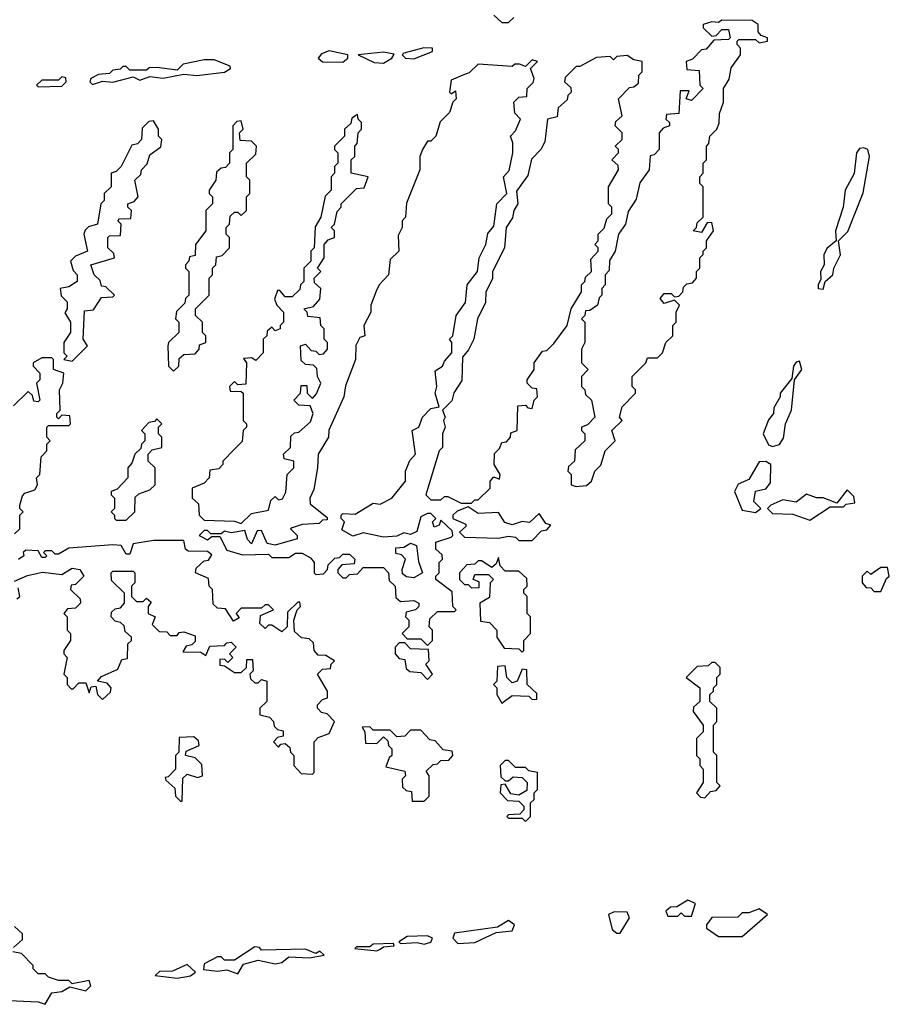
# Model space of a CAD drawing. Extents: x 2701205 to 2963787, y 496209 to 720276.
# Tile 77 of 154: x 2791750 to 2794320, y 649990 to 652899. Entities that reach past the tile are written whole.
import ezdxf

# ---------------------------------------------------------------- set-up
doc = ezdxf.new("R2010")
doc.units = 0

msp = doc.modelspace()

# ---------------------------------------------------------------- linework, layer by layer
at = {"layer": '0CON05XD'}
for points in [[(2793151.7, 652911.7), (2793175, 652890), (2793195, 652890)], [(2793195, 652890), (2793210, 652905)], [(2793395, 651520), (2793425, 651522.5), (2793440, 651535), (2793450, 651565), (2793467, 651583), (2793480, 651625), (2793510, 651655), (2793500, 651685), (2793530, 651715), (2793522.5, 651725), (2793530, 651755), (2793570, 651795), (2793570, 651805), (2793560, 651815), (2793560, 651845), (2793600, 651885), (2793605, 651900), (2793635, 651900), (2793650, 651915), (2793660, 651945), (2793680, 651965), (2793680, 651995), (2793690, 652005), (2793690, 652035), (2793700, 652055), (2793685, 652070), (2793655, 652060), (2793642.5, 652075), (2793655, 652090), (2793675, 652090), (2793685, 652080), (2793698.3, 652081.7), (2793710, 652095), (2793711.7, 652108.3), (2793721.7, 652118.3), (2793738.3, 652121.7), (2793750, 652135), (2793750, 652155), (2793760, 652165), (2793760, 652195), (2793770, 652205), (2793770, 652215), (2793780, 652225), (2793780, 652245), (2793800, 652275), (2793795, 652300), (2793781.7, 652298.3), (2793765, 652270), (2793740, 652275), (2793750, 652285), (2793751.7, 652298.3), (2793770, 652315), (2793770, 652405), (2793760, 652415), (2793760, 652435), (2793770, 652445), (2793770, 652475), (2793780, 652485), (2793780, 652525), (2793787, 652533), (2793790, 652555), (2793810, 652575), (2793817, 652593), (2793818.3, 652621.7), (2793830, 652655), (2793830, 652695), (2793847, 652723), (2793853, 652757), (2793880, 652795), (2793880, 652815), (2793870, 652825), (2793870, 652835), (2793875, 652840), (2793925, 652840), (2793935, 652830), (2793960, 652835), (2793960, 652845), (2793941.7, 652851.7), (2793932.5, 652862.5), (2793932.5, 652885), (2793915, 652896.7), (2793825, 652897.5), (2793815, 652890), (2793795, 652892.5), (2793770, 652885), (2793770, 652875), (2793795, 652850), (2793808.3, 652851.7), (2793825, 652870), (2793845, 652870), (2793850, 652845), (2793845, 652840), (2793801.7, 652838.3), (2793778.3, 652811.7), (2793765, 652810), (2793738.3, 652781.7), (2793720, 652775), (2793721.7, 652751.7), (2793758.3, 652748.3), (2793760, 652705), (2793770, 652695), (2793735, 652660), (2793720, 652665), (2793728.3, 652688.3), (2793701.7, 652688.3), (2793698.3, 652621.7), (2793661.7, 652618.3), (2793660, 652605), (2793670, 652595), (2793670, 652585), (2793651.7, 652578.3), (2793640, 652565), (2793640, 652515), (2793625, 652500), (2793613, 652497), (2793610, 652455), (2793583, 652417), (2793571.7, 652368.3), (2793548.3, 652331.7), (2793540, 652295), (2793520, 652265), (2793510, 652215), (2793493, 652187), (2793491.7, 652158.3), (2793480, 652145), (2793480, 652115), (2793470, 652105), (2793470, 652085), (2793462.5, 652077.5), (2793457.5, 652055), (2793435, 652040), (2793421.7, 652038.3), (2793420, 652025), (2793410, 652015), (2793420, 652005), (2793420, 651945), (2793410, 651925), (2793410, 651885), (2793430, 651865), (2793410, 651845), (2793410, 651815), (2793420, 651805), (2793421.7, 651791.7), (2793440, 651775), (2793450, 651725), (2793428.3, 651701.7), (2793410, 651695), (2793410, 651685), (2793420, 651675), (2793420, 651655), (2793391.7, 651628.3), (2793390, 651595), (2793371.7, 651578.3), (2793370, 651565), (2793380, 651555), (2793380, 651525), (2793395, 651520)], [(2792915, 652783.3), (2792970, 652805), (2792970, 652815), (2792943.9, 652816.1), (2792885, 652800), (2792880, 652795), (2792890, 652785), (2792915, 652783.3)], [(2792705, 652773.3), (2792720, 652785), (2792720, 652795), (2792665, 652806.7), (2792641.7, 652798.3), (2792632.5, 652785), (2792645, 652774.3), (2792705, 652773.3)], [(2792825, 652770), (2792850, 652785), (2792857, 652797), (2792825, 652803.3), (2792750, 652795), (2792797.5, 652772.5), (2792825, 652770)], [(2793085, 651470), (2793095, 651480), (2793105, 651480), (2793140, 651515), (2793140, 651535), (2793151.7, 651548.3), (2793168.3, 651541.7), (2793170, 651555), (2793152.5, 651585), (2793153, 651617), (2793168.3, 651631.7), (2793175, 651650), (2793188.3, 651651.7), (2793200, 651665), (2793201.7, 651678.3), (2793220, 651685), (2793221.7, 651758.3), (2793245, 651760), (2793251.7, 651751.7), (2793265, 651750), (2793270, 651775), (2793280, 651785), (2793278.3, 651808.3), (2793265, 651810), (2793250, 651825), (2793250, 651835), (2793270, 651865), (2793270, 651885), (2793295, 651920), (2793308.3, 651921.7), (2793328.3, 651941.7), (2793367.5, 651995), (2793380, 652045), (2793410, 652095), (2793410, 652115), (2793420, 652125), (2793421.7, 652138.3), (2793440, 652155), (2793438.3, 652191.7), (2793460, 652215), (2793460, 652225), (2793450, 652235), (2793460, 652245), (2793460, 652265), (2793477, 652283), (2793485, 652310), (2793500, 652325), (2793500, 652345), (2793490, 652355), (2793490, 652405), (2793520, 652455), (2793518.3, 652468.3), (2793500, 652485), (2793520, 652505), (2793520, 652515), (2793510, 652525), (2793530, 652545), (2793530, 652565), (2793510, 652585), (2793511.7, 652598.3), (2793530, 652615), (2793520, 652665), (2793551.7, 652698.3), (2793565, 652700), (2793578.3, 652711.7), (2793580, 652735), (2793590, 652745), (2793590, 652775), (2793565, 652780), (2793545, 652792.5), (2793515, 652790), (2793505, 652780), (2793495, 652790), (2793455, 652787.5), (2793405, 652760), (2793395, 652760), (2793361.7, 652728.3), (2793360, 652715), (2793378.3, 652698.3), (2793380, 652685), (2793370, 652675), (2793368.3, 652661.7), (2793341.7, 652638.3), (2793338.3, 652611.7), (2793310, 652605), (2793301.7, 652538.3), (2793290, 652515), (2793263, 652487), (2793251.7, 652438.3), (2793218.3, 652391.7), (2793222.5, 652355), (2793210, 652335), (2793206.7, 652313.3), (2793187.5, 652285), (2793182.5, 652225), (2793147.5, 652155), (2793147, 652133), (2793127.5, 652095), (2793127, 652063), (2793102.5, 652015), (2793092.5, 651955), (2793076.7, 651923.3), (2793058.3, 651901.7), (2793057, 651833), (2793033.3, 651796.7), (2793027, 651773), (2793000, 651745), (2793007.5, 651725), (2793002.5, 651715), (2793007.5, 651695), (2793000, 651675), (2793000, 651635), (2792990, 651625), (2792950, 651495), (2792965, 651480), (2792995, 651480), (2793005, 651490), (2793015, 651490), (2793055, 651470), (2793085, 651470)], [(2791965, 652707.5), (2791995, 652717.5), (2792025, 652713.8), (2792085, 652730), (2792105, 652720), (2792135, 652731.2), (2792173.6, 652726.4), (2792235, 652737.5), (2792273.6, 652733.6), (2792355, 652743.3), (2792372.5, 652755), (2792371.7, 652761.7), (2792325, 652780), (2792295, 652780), (2792233, 652767), (2792215, 652750), (2792155, 652757.5), (2792133, 652757), (2792125, 652750), (2792075, 652750), (2792065, 652760), (2792055, 652760), (2792047, 652753), (2792025, 652750), (2792015, 652740), (2791983, 652737), (2791960, 652725), (2791957.5, 652715), (2791965, 652707.5)], [(2792955, 651050), (2792970, 651065), (2792970, 651095), (2792960, 651105), (2792961.7, 651128.3), (2792985, 651150), (2793035, 651150), (2793040, 651155), (2793030, 651165), (2793028.3, 651208.3), (2792980, 651245), (2792980, 651255), (2792990, 651265), (2792990, 651295), (2793000, 651305), (2792998.3, 651318.3), (2792980, 651335), (2792980, 651355), (2793025, 651370), (2793030, 651375), (2793028.3, 651388.3), (2792995, 651420), (2792990, 651405), (2792975, 651400), (2792970, 651415), (2792980, 651425), (2792965, 651440), (2792955, 651440), (2792935, 651430), (2792923.3, 651386.7), (2792905, 651377.5), (2792885, 651382.5), (2792865, 651372.5), (2792825, 651370), (2792765, 651382.5), (2792735, 651372.5), (2792701.7, 651391.7), (2792710, 651415), (2792700, 651425), (2792700, 651435), (2792705, 651440), (2792741.7, 651438.3), (2792795, 651470), (2792815, 651467.5), (2792850, 651485), (2792890, 651535), (2792890, 651565), (2792903, 651597), (2792920, 651615), (2792910, 651685), (2792930, 651695), (2792940, 651725), (2792965, 651750), (2792990, 651755), (2792977.5, 651795), (2792982.5, 651815), (2792978.3, 651861.7), (2793000, 651875), (2793005, 651890), (2793027.5, 651915), (2793027.5, 651945), (2793020, 651955), (2793030, 651965), (2793040, 652025), (2793067, 652063), (2793072.5, 652115), (2793102.5, 652155), (2793107.5, 652195), (2793127.5, 652235), (2793133, 652267), (2793151.7, 652288.3), (2793160, 652355), (2793190, 652385), (2793180, 652435), (2793197, 652453), (2793207.5, 652505), (2793207.5, 652535), (2793200, 652555), (2793215, 652570), (2793230, 652605), (2793213, 652623), (2793210, 652655), (2793225, 652670), (2793248.3, 652671.7), (2793250, 652695), (2793267, 652713), (2793270, 652725), (2793260, 652755), (2793280, 652775), (2793265, 652780), (2793245, 652760), (2793227.5, 652767.5), (2793213, 652767), (2793205, 652760), (2793105, 652767.5), (2793078.3, 652741.7), (2793060, 652735), (2793025, 652720), (2793020, 652685), (2793025, 652680), (2793038.3, 652688.3), (2793040, 652665), (2793030, 652655), (2793020, 652625), (2792993, 652597), (2792980, 652555), (2792965, 652540), (2792955, 652540), (2792940, 652515), (2792932.5, 652495), (2792932.5, 652455), (2792893, 652357), (2792890, 652315), (2792880, 652305), (2792880, 652285), (2792868.3, 652261.7), (2792870, 652215), (2792845, 652190), (2792840, 652145), (2792812.5, 652115), (2792803.6, 652096.4), (2792787.5, 652055), (2792787.5, 652035), (2792767.5, 651995), (2792770, 651965), (2792755, 651960), (2792743.6, 651936.4), (2792742.5, 651895), (2792713, 651817), (2792707.5, 651785), (2792663.6, 651686.4), (2792662.5, 651665), (2792632.5, 651615), (2792630, 651575), (2792619.3, 651510.7), (2792607.5, 651485), (2792608.3, 651468.3), (2792658.3, 651428.3), (2792658.3, 651421.7), (2792645, 651420), (2792635, 651410), (2792585, 651407.5), (2792555, 651397.5), (2792550, 651395), (2792570, 651375), (2792570, 651365), (2792505, 651346.7), (2792481.7, 651351.7), (2792465, 651390), (2792451.7, 651388.3), (2792435, 651350), (2792423, 651363), (2792415, 651390), (2792375, 651382.5), (2792355, 651387.5), (2792345, 651380), (2792315, 651380), (2792305, 651390), (2792295, 651390), (2792280, 651375), (2792305, 651362.5), (2792318.3, 651371.7), (2792341.7, 651371.7), (2792361.7, 651331.7), (2792408.3, 651318.3), (2792485, 651320), (2792495, 651310), (2792545, 651310), (2792565, 651322.5), (2792585, 651322.5), (2792609.3, 651309.3), (2792620, 651295), (2792620, 651265), (2792625, 651260), (2792648.3, 651261.7), (2792660, 651275), (2792661.7, 651288.3), (2792681.7, 651308.3), (2792695, 651310), (2792705, 651320), (2792725, 651320), (2792740, 651305), (2792738.3, 651291.7), (2792701.7, 651288.3), (2792690, 651275), (2792690, 651265), (2792705, 651250), (2792715, 651250), (2792725, 651260), (2792748.3, 651261.7), (2792765, 651280), (2792825, 651280), (2792840, 651265), (2792841.7, 651241.7), (2792860, 651225), (2792861.7, 651191.7), (2792875, 651180), (2792915, 651182.5), (2792930, 651175), (2792930, 651165), (2792920, 651155), (2792891.7, 651148.3), (2792890, 651135), (2792900, 651125), (2792900, 651105), (2792880, 651085), (2792895, 651070), (2792935, 651070), (2792955, 651050)], [(2791805, 652700), (2791875, 652702.5), (2791887.5, 652715), (2791886.7, 652726.7), (2791875, 652730), (2791865, 652720), (2791815, 652720), (2791800, 652705), (2791805, 652700)], [(2792405, 651410), (2792435, 651440), (2792485, 651450), (2792491.7, 651478.3), (2792505, 651490), (2792515, 651480), (2792527, 651483), (2792537, 651503), (2792540, 651555), (2792560, 651575), (2792560, 651595), (2792531.7, 651601.7), (2792530, 651615), (2792550, 651635), (2792551.7, 651668.3), (2792561.7, 651678.3), (2792575, 651680), (2792609.3, 651710.7), (2792617.5, 651735), (2792608.3, 651758.3), (2792575, 651760), (2792560, 651775), (2792580, 651795), (2792581.7, 651818.3), (2792598.3, 651818.3), (2792600, 651795), (2792615, 651780), (2792627, 651793), (2792640, 651825), (2792630, 651845), (2792628.3, 651868.3), (2792618.3, 651878.3), (2792595, 651880), (2792581.7, 651891.7), (2792580, 651935), (2792595, 651940), (2792611.7, 651921.7), (2792625, 651920), (2792635, 651910), (2792648.3, 651911.7), (2792660, 651925), (2792660, 651945), (2792650, 651955), (2792650, 651985), (2792640, 651995), (2792638.3, 652018.3), (2792601.7, 652021.7), (2792600, 652035), (2792590, 652045), (2792618.3, 652051.7), (2792637, 652073), (2792640, 652105), (2792621.7, 652121.7), (2792620, 652135), (2792640, 652155), (2792630, 652165), (2792650, 652195), (2792650, 652235), (2792661.7, 652248.3), (2792680, 652255), (2792680, 652275), (2792670, 652285), (2792680, 652295), (2792688.3, 652331.7), (2792700, 652345), (2792700, 652355), (2792745, 652400), (2792768.3, 652401.7), (2792780, 652435), (2792730, 652445), (2792730, 652485), (2792740, 652495), (2792740, 652525), (2792747, 652533), (2792750, 652565), (2792760, 652575), (2792760, 652595), (2792750, 652605), (2792748.3, 652618.3), (2792731.7, 652608.3), (2792728.3, 652591.7), (2792710, 652575), (2792710, 652555), (2792680, 652525), (2792680, 652515), (2792690, 652505), (2792690, 652475), (2792680, 652465), (2792680, 652445), (2792670, 652435), (2792670, 652395), (2792653, 652377), (2792640, 652315), (2792623, 652287), (2792620, 652225), (2792610, 652215), (2792610, 652185), (2792590, 652165), (2792590, 652125), (2792580, 652115), (2792578.3, 652101.7), (2792555, 652080), (2792535, 652080), (2792518.3, 652098.3), (2792511.7, 652098.3), (2792503, 652073), (2792510, 652055), (2792530, 652035), (2792530, 652005), (2792520, 651995), (2792520, 651985), (2792505, 651980), (2792495, 651990), (2792481.7, 651978.3), (2792480, 651965), (2792470, 651955), (2792470, 651915), (2792448.3, 651891.7), (2792435, 651900), (2792411.7, 651898.3), (2792420, 651885), (2792418.3, 651821.7), (2792395, 651820), (2792385, 651830), (2792370, 651815), (2792371.7, 651801.7), (2792405, 651800), (2792410, 651795), (2792410, 651715), (2792420, 651705), (2792420, 651695), (2792410, 651685), (2792407, 651653), (2792385, 651630), (2792350, 651595), (2792350, 651585), (2792338.3, 651571.7), (2792311.7, 651568.3), (2792310, 651545), (2792295, 651530), (2792260, 651515), (2792260, 651485), (2792278.3, 651468.3), (2792280, 651435), (2792295, 651420), (2792385, 651417.5), (2792405, 651410)], [(2791905, 651890), (2791950, 651935), (2791937.5, 651955), (2791941.7, 652038.3), (2791968.3, 652041.7), (2791991.7, 652078.3), (2792025, 652080), (2792030, 652085), (2792005, 652110), (2791991.7, 652111.7), (2791988.3, 652128.3), (2791970, 652145), (2791960, 652175), (2792030, 652195), (2792028.3, 652208.3), (2792010, 652225), (2792010, 652255), (2792015, 652260), (2792048.3, 652261.7), (2792050, 652295), (2792040, 652305), (2792045, 652310), (2792078.3, 652311.7), (2792080, 652335), (2792070, 652345), (2792070, 652355), (2792088.3, 652361.7), (2792100, 652375), (2792090, 652425), (2792108.3, 652441.7), (2792110, 652455), (2792127, 652473), (2792135, 652500), (2792167, 652523), (2792170, 652545), (2792160, 652555), (2792160, 652575), (2792145, 652600), (2792131.7, 652598.3), (2792111.7, 652578.3), (2792110, 652545), (2792098.3, 652531.7), (2792081.7, 652528.3), (2792050, 652465), (2792035, 652450), (2792020, 652445), (2792020, 652405), (2792000, 652385), (2792000, 652365), (2791990, 652355), (2791980, 652295), (2791953, 652287), (2791943, 652277), (2791940, 652265), (2791950, 652215), (2791915, 652200), (2791900, 652185), (2791908.3, 652158.3), (2791920, 652145), (2791920, 652125), (2791895, 652110), (2791870, 652105), (2791872.5, 652082.5), (2791890, 652065), (2791890, 652045), (2791883, 652033), (2791900, 652005), (2791900, 651975), (2791880, 651945), (2791880, 651915), (2791890, 651905), (2791880, 651895), (2791905, 651890)], [(2792205, 651860), (2792220, 651875), (2792221.7, 651898.3), (2792235, 651910), (2792268.3, 651911.7), (2792280, 651925), (2792281.7, 651938.3), (2792300, 651945), (2792300, 651965), (2792290, 651975), (2792290, 652005), (2792270, 652025), (2792270, 652045), (2792310, 652085), (2792310, 652135), (2792320, 652145), (2792320, 652165), (2792330, 652175), (2792331.7, 652198.3), (2792348.3, 652201.7), (2792370, 652225), (2792370, 652255), (2792360, 652265), (2792360, 652285), (2792370, 652295), (2792371.7, 652318.3), (2792385, 652330), (2792395, 652330), (2792405, 652320), (2792420, 652335), (2792420, 652375), (2792430, 652385), (2792430, 652425), (2792420, 652435), (2792420, 652475), (2792448.3, 652501.7), (2792450, 652525), (2792435, 652540), (2792401.7, 652541.7), (2792400, 652565), (2792410, 652575), (2792405, 652600), (2792391.7, 652598.3), (2792380, 652585), (2792380, 652515), (2792370, 652505), (2792370, 652475), (2792358.3, 652461.7), (2792345, 652460), (2792331.7, 652448.3), (2792330, 652425), (2792310, 652395), (2792310, 652385), (2792320, 652375), (2792320, 652355), (2792300, 652335), (2792300, 652275), (2792270, 652235), (2792268.3, 652201.7), (2792251.7, 652198.3), (2792250, 652185), (2792240, 652175), (2792240, 652165), (2792250, 652155), (2792250, 652085), (2792240, 652075), (2792238.3, 652061.7), (2792213, 652037), (2792210, 652015), (2792220, 652005), (2792220, 651975), (2792190, 651945), (2792187.5, 651935), (2792190, 651875), (2792205, 651860)], [(2794125, 652102.5), (2794130, 652125), (2794153.3, 652145), (2794156.2, 652165), (2794175.8, 652204.2), (2794170, 652245), (2794197.1, 652272.9), (2794242.7, 652387.3), (2794261.2, 652495), (2794256.2, 652515), (2794245, 652520), (2794232, 652518), (2794223.3, 652505), (2794215.8, 652444.2), (2794190, 652395), (2794183.3, 652345), (2794161.2, 652275), (2794162.5, 652245), (2794136.1, 652223.9), (2794126.2, 652205), (2794127.5, 652175), (2794116.7, 652155), (2794117.5, 652132.5), (2794110, 652115), (2794110, 652105), (2794125, 652102.5)], [(2791735, 651380), (2791750, 651395), (2791750, 651435), (2791760, 651445), (2791750, 651455), (2791750, 651465), (2791758.3, 651491.7), (2791765, 651500), (2791795, 651510), (2791802.5, 651525), (2791800, 651545), (2791810, 651555), (2791813, 651607), (2791830, 651625), (2791830, 651645), (2791840, 651655), (2791830, 651665), (2791830, 651695), (2791835, 651700), (2791895, 651700), (2791900, 651705), (2791898.3, 651728.3), (2791875, 651730), (2791865, 651720), (2791860, 651725), (2791860, 651735), (2791870, 651745), (2791867.5, 651805), (2791877.5, 651825), (2791880, 651855), (2791850, 651865), (2791850, 651895), (2791845, 651900), (2791815, 651900), (2791790, 651885), (2791790, 651875), (2791810, 651855), (2791810, 651835), (2791800, 651825), (2791810, 651775), (2791805, 651770), (2791791.7, 651771.7), (2791788.3, 651788.3), (2791775, 651800), (2791731.7, 651758.3)], [(2793975, 651638), (2793995, 651643.8), (2794007.3, 651662.7), (2794013.3, 651705), (2794031.2, 651745), (2794040, 651835), (2794061.2, 651865), (2794055, 651890), (2794045, 651887.5), (2794036.7, 651875), (2794031.7, 651838.3), (2793997.5, 651795), (2793997.5, 651785), (2793978.3, 651751.7), (2793977.5, 651735), (2793963, 651717), (2793947.5, 651675), (2793962.5, 651642.5), (2793975, 651638)], [(2792065, 651420), (2792090, 651445), (2792091.7, 651488.3), (2792101.7, 651498.3), (2792135, 651510), (2792150, 651525), (2792150, 651575), (2792130, 651595), (2792130, 651615), (2792141.7, 651628.3), (2792170, 651635), (2792170, 651665), (2792160, 651675), (2792160, 651695), (2792170, 651705), (2792155, 651720), (2792148.3, 651711.7), (2792131.7, 651708.3), (2792110, 651685), (2792120, 651675), (2792120, 651655), (2792110, 651645), (2792108.3, 651631.7), (2792090, 651615), (2792081.7, 651588.3), (2792070, 651575), (2792070, 651545), (2792038.3, 651511.7), (2792020, 651505), (2792020, 651495), (2792030, 651485), (2792030, 651455), (2792020, 651445), (2792030, 651435), (2792030, 651425), (2792035, 651420), (2792065, 651420)], [(2793925, 651442.5), (2793940, 651455), (2793920, 651475), (2793924.1, 651505.9), (2793955, 651513.3), (2793969.3, 651530.7), (2793970, 651585), (2793955, 651593.8), (2793935, 651592.5), (2793905, 651540), (2793873.6, 651526.4), (2793862.5, 651505), (2793885, 651450), (2793925, 651442.5)], [(2794085, 651420), (2794145, 651460), (2794185, 651460), (2794192.5, 651467.5), (2794218.3, 651471.7), (2794215, 651490), (2794195, 651510), (2794165, 651470), (2794125, 651486.7), (2794105, 651486.7), (2794075, 651497.5), (2794045, 651473.3), (2794005, 651480), (2793970, 651465), (2793960, 651455), (2793975, 651440), (2794035, 651437.5), (2794085, 651420)], [(2793265, 651360), (2793291.7, 651388.3), (2793308.3, 651391.7), (2793320, 651405), (2793305, 651410), (2793285, 651440), (2793257, 651413), (2793235, 651416.7), (2793205, 651406.7), (2793183.6, 651413.6), (2793165, 651442.5), (2793105, 651440), (2793075, 651460), (2793043, 651447), (2793030, 651435), (2793030, 651425), (2793068.3, 651408.3), (2793068.3, 651401.7), (2793050, 651385), (2793065, 651370), (2793165, 651367.5), (2793195, 651372.5), (2793215, 651370), (2793225, 651360), (2793265, 651360)], [(2792665, 650790), (2792680, 650825), (2792658.3, 650848.3), (2792641.7, 650851.7), (2792630, 650865), (2792630, 650875), (2792645, 650890), (2792660, 650895), (2792660, 650915), (2792630, 650965), (2792645, 650980), (2792668.3, 650981.7), (2792670, 650995), (2792680, 651005), (2792655, 651020), (2792631.7, 651021.7), (2792620, 651035), (2792618.3, 651058.3), (2792605, 651070), (2792583, 651073), (2792561.7, 651091.7), (2792560, 651125), (2792570, 651155), (2792580, 651165), (2792578.3, 651178.3), (2792571.7, 651178.3), (2792541.7, 651148.3), (2792540, 651105), (2792525, 651090), (2792495, 651110), (2792485, 651110), (2792475, 651100), (2792460, 651115), (2792461.7, 651138.3), (2792500, 651155), (2792485, 651170), (2792475, 651170), (2792465, 651160), (2792405, 651160), (2792390, 651145), (2792398.3, 651131.7), (2792381.7, 651121.7), (2792358.3, 651158.3), (2792335, 651160), (2792321.7, 651171.7), (2792320, 651215), (2792310, 651225), (2792308.3, 651248.3), (2792270, 651265), (2792271.7, 651278.3), (2792295, 651300), (2792308.3, 651301.7), (2792318.3, 651318.3), (2792305, 651327.5), (2792248.3, 651328.3), (2792240, 651335), (2792235, 651360), (2792145, 651360), (2792085, 651350), (2792075, 651320), (2792065, 651320), (2792050, 651345), (2792025, 651347.5), (2791895, 651337.5), (2791865, 651320), (2791855, 651320), (2791845, 651330), (2791825, 651330), (2791820, 651325), (2791830, 651315), (2791825, 651310), (2791815, 651310), (2791805, 651330), (2791768.3, 651331.7), (2791760, 651325), (2791762.5, 651315), (2791746.4, 651303.6)], [(2792915, 651250), (2792893, 651253), (2792881.7, 651261.7), (2792880, 651275), (2792890, 651305), (2792878.3, 651318.3), (2792861.7, 651321.7), (2792861.7, 651338.3), (2792885, 651340), (2792905, 651352.5), (2792922.5, 651345), (2792928.3, 651298.3), (2792940, 651265), (2792915, 651250)], [(2793235, 651030), (2793240, 651035), (2793240, 651065), (2793260, 651085), (2793260, 651135), (2793250, 651145), (2793250, 651195), (2793240, 651205), (2793240, 651215), (2793250, 651225), (2793248.3, 651248.3), (2793225, 651270), (2793185, 651270), (2793170, 651285), (2793165, 651310), (2793158.3, 651291.7), (2793145, 651280), (2793115, 651300), (2793105, 651300), (2793095, 651290), (2793071.7, 651288.3), (2793050, 651265), (2793050, 651245), (2793065, 651230), (2793075, 651230), (2793085, 651220), (2793108.3, 651221.7), (2793108.3, 651238.3), (2793090, 651245), (2793095, 651260), (2793135, 651260), (2793150, 651245), (2793140, 651235), (2793138.3, 651191.7), (2793110, 651175), (2793111.7, 651121.7), (2793138.3, 651118.3), (2793160, 651095), (2793160, 651075), (2793181.7, 651041.7), (2793225, 651040), (2793235, 651030)], [(2791735, 651240), (2791773, 651257), (2791817, 651267), (2791875, 651260), (2791905, 651278.8), (2791927.5, 651275), (2791940, 651255), (2791915, 651230), (2791901.7, 651228.3), (2791900, 651215), (2791928.3, 651188.3), (2791930, 651175), (2791915, 651160), (2791891.7, 651158.3), (2791880, 651145), (2791890, 651135), (2791890, 651095), (2791900, 651085), (2791900, 651065), (2791880, 651035), (2791880, 651025), (2791890, 651015), (2791880, 650965), (2791890, 650955), (2791890, 650935), (2791901.7, 650921.7), (2791908.3, 650921.7), (2791925, 650940), (2791945, 650940), (2791955, 650910), (2791961.7, 650928.3), (2791975, 650930), (2791980, 650905), (2791995, 650890), (2792018.3, 650911.7), (2792020, 650925), (2792008.3, 650938.3), (2791980, 650945), (2791991.7, 650958.3), (2792040, 650980), (2792051.7, 651008.3), (2792068.3, 651011.7), (2792070, 651055), (2792080, 651065), (2792080, 651075), (2792061.7, 651091.7), (2792058.3, 651108.3), (2792048.3, 651118.3), (2792031.7, 651121.7), (2792020, 651135), (2792021.7, 651148.3), (2792031.7, 651158.3), (2792048.3, 651161.7), (2792060, 651175), (2792060, 651205), (2792021.7, 651241.7), (2792020, 651265), (2792025, 651270), (2792085, 651270), (2792090, 651265), (2792090, 651235), (2792080, 651225), (2792080, 651195), (2792095, 651180), (2792115, 651180), (2792125, 651190), (2792138.3, 651178.3), (2792130, 651165), (2792130, 651145), (2792150, 651135), (2792141.7, 651111.7), (2792161.7, 651091.7), (2792185, 651090), (2792195, 651080), (2792215, 651080), (2792221.7, 651088.3), (2792235, 651090), (2792268.3, 651078.3), (2792268.3, 651061.7), (2792258.3, 651051.7), (2792241.7, 651048.3), (2792231.7, 651031.7), (2792285, 651030), (2792300, 651020), (2792311.7, 651048.3), (2792355, 651050), (2792361.7, 651058.3), (2792375, 651060), (2792390, 651045), (2792370, 651025), (2792380, 651015), (2792365, 651000), (2792355, 651010), (2792341.7, 651008.3), (2792341.7, 650991.7), (2792355, 650990), (2792385, 650970), (2792405, 650970), (2792420, 650985), (2792421.7, 651008.3), (2792438.3, 651008.3), (2792440, 650975), (2792430, 650965), (2792431.7, 650951.7), (2792445, 650940), (2792455, 650940), (2792465, 650950), (2792480, 650945), (2792480, 650885), (2792460, 650865), (2792460, 650845), (2792488.3, 650838.3), (2792500, 650825), (2792501.7, 650811.7), (2792511.7, 650801.7), (2792528.3, 650798.3), (2792528.3, 650781.7), (2792511.7, 650778.3), (2792500, 650765), (2792515, 650750), (2792521.7, 650758.3), (2792535, 650760), (2792548.3, 650748.3), (2792550, 650735), (2792560, 650725), (2792560, 650695), (2792581.7, 650671.7), (2792615, 650670), (2792620, 650675), (2792620, 650765), (2792631.7, 650778.3), (2792665, 650790)], [(2794295, 651210), (2794311.7, 651248.3), (2794320, 651255), (2794315, 651280), (2794295, 651280), (2794265, 651260), (2794255, 651270), (2794240, 651255), (2794240, 651235), (2794251.7, 651221.7), (2794265, 651220), (2794275, 651210), (2794295, 651210)], [(2791741.7, 651188.3), (2791750, 651195), (2791745, 651220)], [(2792955, 650950), (2792970, 650965), (2792950, 650995), (2792960, 651005), (2792958.3, 651038.3), (2792905, 651040), (2792888.3, 651058.3), (2792871.7, 651058.3), (2792860, 651045), (2792860, 651025), (2792871.7, 651011.7), (2792888.3, 651008.3), (2792891.7, 650981.7), (2792903, 650973), (2792935, 650970), (2792955, 650950)], [(2793175, 650880), (2793205, 650902.5), (2793255, 650900), (2793265, 650890), (2793278.3, 650891.7), (2793278.3, 650908.3), (2793250, 650935), (2793248.3, 650978.3), (2793235, 650980), (2793220, 650945), (2793205, 650940), (2793190, 650955), (2793185, 650990), (2793161.7, 650988.3), (2793160, 650945), (2793150, 650935), (2793160, 650925), (2793160, 650905), (2793175, 650880)], [(2793775, 650600), (2793791.7, 650618.3), (2793808.3, 650621.7), (2793820, 650635), (2793810, 650645), (2793810, 650725), (2793800, 650735), (2793800, 650815), (2793810, 650825), (2793810, 650865), (2793790, 650885), (2793790, 650905), (2793800, 650915), (2793800, 650925), (2793810, 650935), (2793810, 650955), (2793820, 650965), (2793820, 650985), (2793805, 651000), (2793795, 651000), (2793785, 650990), (2793751.7, 650988.3), (2793720, 650955), (2793760, 650925), (2793760, 650885), (2793741.7, 650868.3), (2793740, 650855), (2793770, 650815), (2793770, 650795), (2793750, 650775), (2793750, 650725), (2793760, 650715), (2793760, 650695), (2793770, 650685), (2793770, 650645), (2793750, 650615), (2793761.7, 650601.7), (2793775, 650600)], [(2792945, 650590), (2792960, 650605), (2792960, 650665), (2792951.7, 650678.3), (2792971.7, 650698.3), (2792985, 650700), (2792995, 650710), (2793018.3, 650711.7), (2793030, 650725), (2793028.3, 650738.3), (2793001.7, 650741.7), (2792978.3, 650768.3), (2792961.7, 650771.7), (2792935, 650800), (2792905, 650800), (2792888.3, 650781.7), (2792865, 650780), (2792845, 650800), (2792795, 650800), (2792785, 650810), (2792761.7, 650808.3), (2792770, 650795), (2792771.7, 650761.7), (2792805, 650760), (2792825, 650780), (2792838.3, 650768.3), (2792840, 650755), (2792850, 650745), (2792850, 650725), (2792841.7, 650718.3), (2792831.7, 650691.7), (2792888.3, 650678.3), (2792890, 650665), (2792880, 650655), (2792881.7, 650631.7), (2792891.7, 650621.7), (2792908.3, 650618.3), (2792910, 650590), (2792945, 650590)], [(2792230, 650590), (2792231.7, 650658.3), (2792245, 650670), (2792275, 650660), (2792290, 650665), (2792288.3, 650698.3), (2792268.3, 650718.3), (2792240, 650725), (2792241.7, 650738.3), (2792280, 650755), (2792278.3, 650768.3), (2792265, 650780), (2792221.7, 650778.3), (2792220, 650735), (2792210, 650725), (2792210, 650685), (2792188.3, 650661.7), (2792180, 650660), (2792181.7, 650651.7), (2792208.3, 650628.3), (2792210, 650605), (2792225, 650590), (2792230, 650590)], [(2793245, 650530), (2793260, 650545), (2793260, 650585), (2793270, 650595), (2793270, 650615), (2793280, 650625), (2793280, 650675), (2793255, 650680), (2793245, 650690), (2793215, 650690), (2793195, 650710), (2793185, 650710), (2793170, 650695), (2793171.7, 650661.7), (2793185, 650650), (2793195, 650650), (2793208.3, 650661.7), (2793235, 650660), (2793250, 650645), (2793248.3, 650621.7), (2793225, 650607.5), (2793201.7, 650611.7), (2793185, 650640), (2793171.7, 650638.3), (2793170, 650615), (2793191.7, 650591.7), (2793225, 650590), (2793240, 650575), (2793240, 650565), (2793228.3, 650551.7), (2793195, 650550), (2793190, 650545), (2793195, 650540), (2793235, 650540), (2793245, 650530)], [(2793735, 650250), (2793747.5, 650287.5), (2793725, 650297.5), (2793691.7, 650278.3), (2793673, 650277), (2793660, 650265), (2793665, 650250), (2793695, 650250), (2793705, 650260), (2793715, 650250), (2793735, 650250)], [(2793525, 650200), (2793552.5, 650245), (2793545, 650262.5), (2793507, 650263), (2793490, 650255), (2793501.2, 650211.2), (2793515, 650200), (2793525, 650200)], [(2793885, 650190), (2793960, 650255), (2793935, 650272.5), (2793905, 650260), (2793885, 650260), (2793872.5, 650247.5), (2793795, 650246.7), (2793780, 650225), (2793780, 650215), (2793815, 650190), (2793885, 650190)], [(2793045, 650170), (2793095, 650172.5), (2793158.3, 650201.7), (2793205, 650207.5), (2793212.5, 650225), (2793195, 650237.5), (2793161.7, 650218.3), (2793035, 650200), (2793030, 650185), (2793045, 650170)], [(2791731.7, 650158.3), (2791758.3, 650181.7), (2791758.3, 650198.3), (2791735, 650220)], [(2792805, 650147.5), (2792815, 650152.5), (2792825, 650160), (2792857, 650163), (2792855, 650170), (2792795, 650167.5), (2792785, 650160), (2792745, 650160), (2792740, 650155), (2792805, 650147.5)], [(2792945, 650167.5), (2792965, 650173.3), (2792970, 650185), (2792955, 650192.5), (2792895, 650190), (2792870, 650175), (2792875, 650170), (2792925, 650172.5), (2792945, 650167.5)], [(2791697.7, 650002.3), (2791805, 649997.5), (2791825, 649990), (2791845, 650023.8), (2791875, 650027.5), (2791898.3, 650041.7), (2791945, 650030), (2791960, 650045), (2791955, 650060), (2791905, 650050), (2791895, 650060), (2791865, 650060), (2791835, 650070), (2791825, 650080), (2791805, 650080), (2791790, 650095), (2791790, 650105), (2791755, 650140), (2791730, 650145)], [(2792395, 650080), (2792411.7, 650108.3), (2792455, 650120), (2792505, 650110), (2792525, 650113.3), (2792545, 650130), (2792605, 650127.5), (2792650, 650135), (2792636.7, 650146.7), (2792625, 650140), (2792595, 650152.5), (2792465, 650150), (2792458.3, 650158.3), (2792445, 650160), (2792385, 650120), (2792355, 650120), (2792345, 650130), (2792335, 650130), (2792295, 650110), (2792293, 650093), (2792335, 650087.5), (2792361.7, 650091.7), (2792395, 650080)], [(2792215, 650067.5), (2792255, 650074), (2792270, 650085), (2792245, 650107.5), (2792201.7, 650088.3), (2792163, 650087), (2792150, 650075), (2792215, 650067.5)]]:
    msp.add_lwpolyline(points, dxfattribs=at)

doc.saveas('drawing.dxf')
